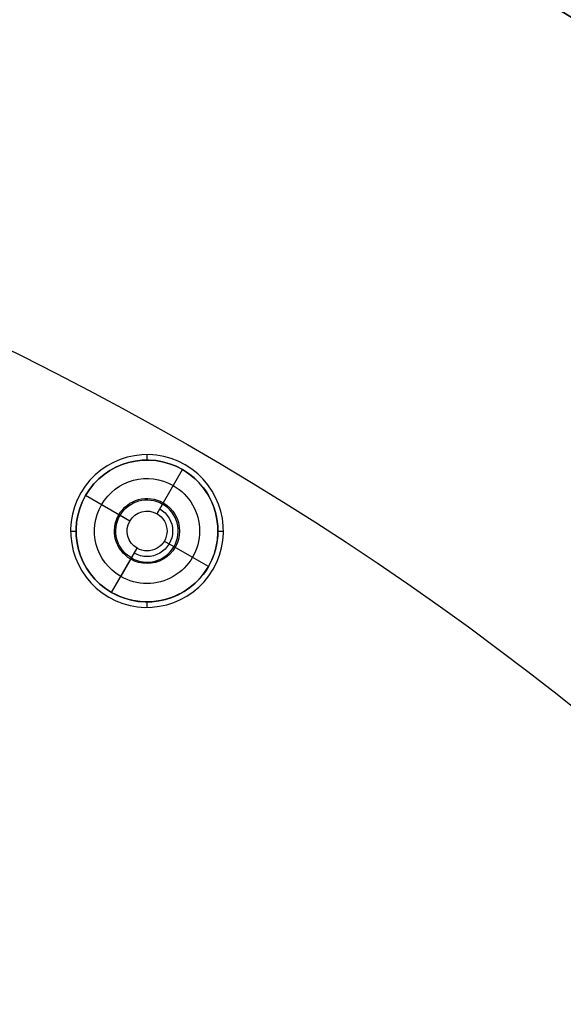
# Model space of a CAD drawing. Header units: centimetres. Extents: x -10.1 to 10.1, y -10.1 to 10.1.
# Tile 248 of 256: x 3.8 to 5.3, y 5.8 to 8.5. Entities that reach past the tile are written whole.
import ezdxf

# ---------------------------------------------------------------- set-up
doc = ezdxf.new("R2010")
doc.units = ezdxf.units.CM
doc.layers.add('Default', color=7, linetype='Continuous', true_color=0x000000)

msp = doc.modelspace()

# ---------------------------------------------------------------- linework, layer by layer
at = {"layer": 'Default'}
for p, q in [((4.12, 7.331, -0.02), (4.12, 7.346, -0.02)), ((4.225, 7.3179, -0.02), (4.225, 7.3179, 0.1)), ((4.1475, 7.1837, 0.3), (4.2175, 7.3049, 0.3)), ((3.9381, 7.241, -0.02), (3.9381, 7.241, 0.1)), ((3.9511, 7.2335, -0.02), (3.9511, 7.2335, 0.3)), ((4.0724, 7.1635, 0.3), (3.9511, 7.2335, 0.3)), ((4.0458, 7.1789, -0.0504), (3.995, 7.2082, -0.15)), ((4.0724, 7.1635, 0.3), (4.0458, 7.1789, -0.0504)), ((3.91, 7.136, -0.02), (3.925, 7.136, -0.02)), ((4.315, 7.136, -0.02), (4.33, 7.136, -0.02)), ((4.2889, 7.0385, 0.3), (4.1676, 7.1085, 0.3)), ((4.1676, 7.1085, 0.3), (4.1942, 7.0932, -0.0504)), ((4.0225, 6.9672, 0.3), (4.0925, 7.0884, 0.3)), ((4.1942, 7.0932, -0.0504), (4.245, 7.0639, -0.15)), ((4.0772, 7.0619, -0.0504), (4.0478, 7.011, -0.15)), ((4.2889, 7.0385, -0.02), (4.2889, 7.0385, 0.3)), ((4.3019, 7.031, -0.02), (4.3019, 7.031, 0.1)), ((4.015, 6.9542, -0.02), (4.015, 6.9542, 0.1)), ((4.12, 6.926, -0.02), (4.12, 6.941, -0.02))]:
    msp.add_line(p, q, dxfattribs=at)
at = {"layer": 'Default', "extrusion": (0, 0, -1)}
for centre, radius, start, end in [((0, 0, -0.1), 10.05, 0, 180), ((0, 0, 0.3), 10.05, 0, 180), ((0, 0, 0.6), 8.5, 90, 270), ((0, 0, 0.15), 8.5, 90, 270), ((0, 0, 0.375), 8.5, 90, 270), ((-4.12, 7.136, 0.02), 0.195, 300, 120), ((-4.12, 7.136, -0.3), 0.195, 300, 120), ((-4.12, 7.136, 0.15), 0.1444, 300, 120), ((-4.12, 7.136, 0.02), 0.195, 120, 300), ((-4.12, 7.136, -0.3), 0.195, 120, 300), ((-4.12, 7.136, 0.15), 0.1444, 120, 300), ((-4.12, 7.136, 0.0568), 0.0895, 300, 120), ((-4.12, 7.136, 0.0504), 0.0857, 300, 120), ((-4.12, 7.136, 0.0568), 0.0895, 120, 300), ((-4.12, 7.136, -0.3), 0.055, 300, 120), ((-4.12, 7.136, -0.1248), 0.0703, 120, 300), ((-4.12, 7.136, -0.3), 0.055, 120, 300)]:
    msp.add_arc(centre, radius, start, end, dxfattribs=at)
at = {"layer": 'Default'}
for centre, radius, start, end in [((0, 0, -0.7), 10.05, 0, 180), ((4.12, 7.136, -0.02), 0.21, 60, 240), ((4.12, 7.136, 0.1), 0.21, 60, 240), ((4.12, 7.136, 0.04), 0.21, 60, 240), ((4.12, 7.136, 0.14), 0.195, 60, 240), ((4.12, 7.136, -0.02), 0.21, 240, 60), ((4.12, 7.136, 0.1), 0.21, 240, 60), ((4.12, 7.136, 0.04), 0.21, 240, 60), ((4.12, 7.136, 0.14), 0.195, 240, 60), ((4.12, 7.136, -0.0504), 0.0857, 240, 60)]:
    msp.add_arc(centre, radius, start, end, dxfattribs=at)
for points in [[(4.225, 7.3179, 0.1), (4.225, 7.3179, 0.04), (4.225, 7.3179, -0.02)], [(4.2175, 7.3049, 0.3), (4.2175, 7.3049, 0.14), (4.2175, 7.3049, -0.02)], [(4.1922, 7.2611, -0.15), (4.1775, 7.2357, -0.1002), (4.1628, 7.2102, -0.0504)], [(4.1628, 7.2102, -0.0504), (4.1552, 7.197, 0.1248), (4.1475, 7.1837, 0.3)], [(4.0925, 7.0884, 0.3), (4.0848, 7.0751, 0.1248), (4.0772, 7.0619, -0.0504)], [(4.0772, 7.0619, -0.0504), (4.0625, 7.0364, -0.1002), (4.0478, 7.011, -0.15)], [(4.0225, 6.9672, -0.02), (4.0225, 6.9672, 0.14), (4.0225, 6.9672, 0.3)], [(4.015, 6.9542, -0.02), (4.015, 6.9542, 0.04), (4.015, 6.9542, 0.1)]]:
    msp.add_open_spline(points, degree=2, dxfattribs=at)

doc.saveas('drawing.dxf')
